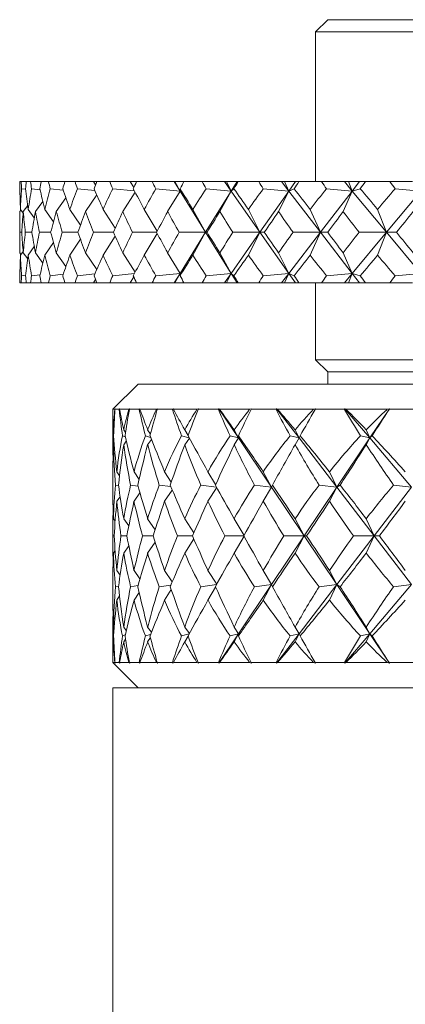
# Model space of a CAD drawing. Header units: inches. Extents: x 1 to 18.7, y 1.8 to 15.7.
# Tile 3 of 22: x 3.9 to 4.4, y 10.2 to 11.4. Entities that reach past the tile are written whole.
import ezdxf

# ---------------------------------------------------------------- set-up
doc = ezdxf.new("R2010")
doc.units = ezdxf.units.IN
doc.header["$MEASUREMENT"] = 0

msp = doc.modelspace()

# ---------------------------------------------------------------- linework, layer by layer
at = {"color": 7, "linetype": 'Continuous', "lineweight": 15}
for p, q in [((4.2991, 11.3976), (4.2841, 11.3826)), ((4.2991, 11.3976), (4.9091, 11.3976)), ((4.2841, 11.3826), (4.2841, 11.1976)), ((4.9091, 11.3826), (4.2841, 11.3826)), ((3.9208, 11.1976), (3.9193, 11.1976)), ((3.9208, 11.1976), (3.9271, 11.1976)), ((3.9262, 11.1882), (3.9213, 11.1888)), ((3.9324, 11.1976), (3.9271, 11.1976)), ((3.9324, 11.1976), (3.9457, 11.1976)), ((3.9442, 11.1875), (3.9337, 11.1888)), ((3.9546, 11.1976), (3.9457, 11.1976)), ((3.9546, 11.1976), (3.9744, 11.1976)), ((3.9728, 11.187), (3.9567, 11.1888)), ((3.9744, 11.1976), (3.9747, 11.1972)), ((3.9873, 11.1976), (3.9748, 11.1976)), ((3.9873, 11.1976), (4.01, 11.1976)), ((4.0118, 11.1866), (3.9902, 11.1888)), ((4.01, 11.1976), (4.0126, 11.1936)), ((4.01, 11.1976), (4.0141, 11.1976)), ((4.0301, 11.1976), (4.0141, 11.1976)), ((4.0301, 11.1976), (4.0555, 11.1976)), ((4.0606, 11.1861), (4.0338, 11.1888)), ((4.0555, 11.1976), (4.0599, 11.1903)), ((4.0555, 11.1976), (4.0633, 11.1976)), ((4.0825, 11.1976), (4.0633, 11.1976)), ((4.0825, 11.1976), (4.1096, 11.1976)), ((4.1169, 11.186), (4.0869, 11.1888)), ((4.1096, 11.1976), (4.1169, 11.186)), ((4.1096, 11.1976), (4.1104, 11.1976)), ((4.1104, 11.1976), (4.1169, 11.186)), ((4.1104, 11.1976), (4.1217, 11.1976)), ((4.1169, 11.186), (4.1169, 11.1888)), ((4.144, 11.1976), (4.1217, 11.1976)), ((4.144, 11.1976), (4.1718, 11.1976)), ((4.18, 11.186), (4.1491, 11.1888)), ((4.1718, 11.1976), (4.18, 11.186)), ((4.1718, 11.1976), (4.174, 11.1976)), ((4.174, 11.1976), (4.18, 11.186)), ((4.174, 11.1976), (4.1872, 11.1976)), ((4.1872, 11.1976), (4.18, 11.186)), ((4.18, 11.186), (4.1833, 11.1888)), ((4.1872, 11.1976), (4.1887, 11.1976)), ((4.2139, 11.1976), (4.1887, 11.1976)), ((4.2139, 11.1976), (4.2421, 11.1976)), ((4.251, 11.186), (4.2195, 11.1888)), ((4.2421, 11.1976), (4.251, 11.186)), ((4.2421, 11.1976), (4.2456, 11.1976)), ((4.2456, 11.1976), (4.251, 11.186)), ((4.2456, 11.1976), (4.2592, 11.1976)), ((4.2592, 11.1976), (4.251, 11.186)), ((4.251, 11.186), (4.2577, 11.1888)), ((4.2592, 11.1976), (4.2636, 11.1976)), ((4.2914, 11.1976), (4.2636, 11.1976)), ((4.2914, 11.1976), (4.3196, 11.1976)), ((4.3293, 11.186), (4.2976, 11.1888)), ((4.3196, 11.1976), (4.3293, 11.186)), ((4.3196, 11.1976), (4.3246, 11.1976)), ((4.3246, 11.1976), (4.3293, 11.186)), ((4.3246, 11.1976), (4.3383, 11.1976)), ((4.3383, 11.1976), (4.3293, 11.186)), ((4.3293, 11.186), (4.3392, 11.1888)), ((4.3383, 11.1976), (4.3456, 11.1976)), ((4.3756, 11.1976), (4.3456, 11.1976)), ((4.3756, 11.1976), (4.4036, 11.1976)), ((4.414, 11.186), (4.3823, 11.1888)), ((3.9641, 11.1606), (3.976, 11.1775)), ((4.0002, 11.1606), (4.0141, 11.1812)), ((4.0462, 11.1606), (4.0615, 11.1845)), ((4.1016, 11.1606), (4.1169, 11.186)), ((4.1169, 11.186), (4.1484, 11.1351)), ((4.18, 11.186), (4.1484, 11.1351)), ((4.1659, 11.1606), (4.18, 11.186)), ((4.18, 11.186), (4.2155, 11.1351)), ((4.251, 11.186), (4.2155, 11.1351)), ((4.2384, 11.1606), (4.251, 11.186)), ((4.251, 11.186), (4.2902, 11.1351)), ((4.3293, 11.186), (4.2902, 11.1351)), ((4.3182, 11.1606), (4.3293, 11.186)), ((4.3293, 11.186), (4.3716, 11.1351)), ((4.414, 11.186), (4.3716, 11.1351)), ((3.9232, 11.1587), (3.9199, 11.1634)), ((3.9234, 11.1606), (3.9289, 11.1681)), ((3.937, 11.1528), (3.9296, 11.1634)), ((3.9385, 11.1606), (3.9476, 11.1732)), ((3.9607, 11.1478), (3.95, 11.1634)), ((3.994, 11.1437), (3.9809, 11.1634)), ((4.0368, 11.14), (4.022, 11.1634)), ((4.0888, 11.1366), (4.0728, 11.1634)), ((4.1484, 11.1351), (4.1327, 11.1634)), ((4.2155, 11.1351), (4.2012, 11.1634)), ((4.2902, 11.1351), (4.2774, 11.1634)), ((4.3716, 11.1351), (4.3606, 11.1634)), ((3.9191, 11.1606), (3.9206, 11.1625)), ((3.9191, 11.1487), (3.9191, 11.1216)), ((3.9214, 11.1351), (3.9192, 11.1351)), ((3.934, 11.1351), (3.9259, 11.1351)), ((3.9572, 11.1351), (3.9435, 11.1351)), ((3.9909, 11.1351), (3.9716, 11.1351)), ((4.0346, 11.1351), (4.01, 11.1351)), ((4.0368, 11.1303), (4.022, 11.1068)), ((4.0879, 11.1351), (4.0583, 11.1351)), ((4.0888, 11.1336), (4.0728, 11.1068)), ((4.1484, 11.1351), (4.1158, 11.1351)), ((4.1169, 11.0843), (4.1484, 11.1351)), ((4.1484, 11.1351), (4.1327, 11.1068)), ((4.18, 11.0843), (4.1484, 11.1351)), ((4.1484, 11.1351), (4.1502, 11.1351)), ((4.18, 11.0843), (4.2155, 11.1351)), ((4.2155, 11.1351), (4.1821, 11.1351)), ((4.2155, 11.1351), (4.2012, 11.1068)), ((4.251, 11.0843), (4.2155, 11.1351)), ((4.2155, 11.1351), (4.2209, 11.1351)), ((4.251, 11.0843), (4.2902, 11.1351)), ((4.2902, 11.1351), (4.2563, 11.1351)), ((4.2902, 11.1351), (4.2774, 11.1068)), ((4.3293, 11.0843), (4.2902, 11.1351)), ((4.2902, 11.1351), (4.299, 11.1351)), ((4.3293, 11.0843), (4.3716, 11.1351)), ((4.3716, 11.1351), (4.3377, 11.1351)), ((4.3716, 11.1351), (4.3606, 11.1068)), ((4.414, 11.0843), (4.3716, 11.1351)), ((4.3716, 11.1351), (4.3839, 11.1351)), ((3.937, 11.1175), (3.9296, 11.1068)), ((3.9607, 11.1224), (3.95, 11.1068)), ((3.994, 11.1266), (3.9809, 11.1068)), ((3.9206, 11.1078), (3.9191, 11.1097)), ((3.9232, 11.1115), (3.9199, 11.1068)), ((3.9289, 11.1021), (3.9234, 11.1097)), ((3.9476, 11.097), (3.9385, 11.1097)), ((3.976, 11.0927), (3.9641, 11.1097)), ((4.0141, 11.089), (4.0002, 11.1097)), ((4.0615, 11.0858), (4.0462, 11.1097)), ((4.1169, 11.0843), (4.1016, 11.1097)), ((4.18, 11.0843), (4.1659, 11.1097)), ((4.251, 11.0843), (4.2384, 11.1097)), ((4.3293, 11.0843), (4.3182, 11.1097)), ((3.9213, 11.0814), (3.9262, 11.0821)), ((3.9337, 11.0814), (3.9442, 11.0827)), ((3.9567, 11.0814), (3.9728, 11.0832)), ((3.9902, 11.0814), (4.0118, 11.0837)), ((4.0338, 11.0814), (4.0606, 11.0841)), ((4.0599, 11.0799), (4.0555, 11.0726)), ((4.0869, 11.0814), (4.1169, 11.0843)), ((4.1096, 11.0726), (4.1169, 11.0843)), ((4.1169, 11.0843), (4.1104, 11.0726)), ((4.1169, 11.0814), (4.1169, 11.0843)), ((4.1491, 11.0814), (4.18, 11.0843)), ((4.1718, 11.0726), (4.18, 11.0843)), ((4.18, 11.0843), (4.174, 11.0726)), ((4.1833, 11.0814), (4.18, 11.0843)), ((4.1872, 11.0726), (4.18, 11.0843)), ((4.2195, 11.0814), (4.251, 11.0843)), ((4.2421, 11.0726), (4.251, 11.0843)), ((4.251, 11.0843), (4.2456, 11.0726)), ((4.2577, 11.0814), (4.251, 11.0843)), ((4.2592, 11.0726), (4.251, 11.0843)), ((4.2976, 11.0814), (4.3293, 11.0843)), ((4.3196, 11.0726), (4.3293, 11.0843)), ((4.3293, 11.0843), (4.3246, 11.0726)), ((4.3392, 11.0814), (4.3293, 11.0843)), ((4.3383, 11.0726), (4.3293, 11.0843)), ((4.3823, 11.0814), (4.414, 11.0843)), ((3.9208, 11.0726), (3.9193, 11.0726)), ((3.9208, 11.0726), (3.9271, 11.0726)), ((3.9324, 11.0726), (3.9271, 11.0726)), ((3.9324, 11.0726), (3.9457, 11.0726)), ((3.9546, 11.0726), (3.9457, 11.0726)), ((3.9546, 11.0726), (3.9744, 11.0726)), ((3.9747, 11.0731), (3.9744, 11.0726)), ((3.9873, 11.0726), (3.9748, 11.0726)), ((3.9873, 11.0726), (4.01, 11.0726)), ((4.0126, 11.0767), (4.01, 11.0726)), ((4.01, 11.0726), (4.0141, 11.0726)), ((4.0301, 11.0726), (4.0141, 11.0726)), ((4.0301, 11.0726), (4.0555, 11.0726)), ((4.0555, 11.0726), (4.0633, 11.0726)), ((4.0825, 11.0726), (4.0633, 11.0726)), ((4.0825, 11.0726), (4.1096, 11.0726)), ((4.1096, 11.0726), (4.1104, 11.0726)), ((4.1104, 11.0726), (4.1217, 11.0726)), ((4.144, 11.0726), (4.1217, 11.0726)), ((4.144, 11.0726), (4.1718, 11.0726)), ((4.1718, 11.0726), (4.174, 11.0726)), ((4.174, 11.0726), (4.1872, 11.0726)), ((4.1872, 11.0726), (4.1887, 11.0726)), ((4.2139, 11.0726), (4.1887, 11.0726)), ((4.2139, 11.0726), (4.2421, 11.0726)), ((4.2421, 11.0726), (4.2456, 11.0726)), ((4.2456, 11.0726), (4.2592, 11.0726)), ((4.2592, 11.0726), (4.2636, 11.0726)), ((4.2914, 11.0726), (4.2636, 11.0726)), ((4.2841, 11.0726), (4.2841, 10.9776)), ((4.2914, 11.0726), (4.3196, 11.0726)), ((4.3196, 11.0726), (4.3246, 11.0726)), ((4.3246, 11.0726), (4.3383, 11.0726)), ((4.3383, 11.0726), (4.3456, 11.0726)), ((4.3756, 11.0726), (4.3456, 11.0726)), ((4.3756, 11.0726), (4.4036, 11.0726)), ((4.2841, 10.9776), (4.2991, 10.9626)), ((4.2841, 10.9776), (4.9091, 10.9776)), ((4.2991, 10.9626), (4.2991, 10.9476)), ((4.2991, 10.9626), (4.9091, 10.9626)), ((4.0653, 10.9476), (4.0341, 10.9164)), ((4.0653, 10.9476), (4.9091, 10.9476)), ((4.0341, 10.9164), (4.0341, 10.9145)), ((4.0364, 10.9164), (4.0341, 10.9164)), ((4.0341, 10.9097), (4.0341, 10.866)), ((4.0374, 10.9172), (4.0364, 10.9164)), ((4.0366, 10.9164), (4.0374, 10.9172)), ((4.0419, 10.9164), (4.0366, 10.9164)), ((4.0427, 10.9172), (4.0419, 10.9164)), ((4.0422, 10.9164), (4.0427, 10.9172)), ((4.0537, 10.9164), (4.0422, 10.9164)), ((4.0551, 10.9172), (4.0537, 10.9164)), ((4.0544, 10.9164), (4.0551, 10.9172)), ((4.0665, 10.9164), (4.0544, 10.9164)), ((4.0673, 10.9172), (4.0665, 10.9164)), ((4.0673, 10.9164), (4.0673, 10.9172)), ((4.0877, 10.9164), (4.0673, 10.9164)), ((4.0894, 10.9172), (4.0877, 10.9164)), ((4.0887, 10.9164), (4.0894, 10.9172)), ((4.1075, 10.9164), (4.0887, 10.9164)), ((4.1083, 10.9172), (4.1075, 10.9164)), ((4.1087, 10.9164), (4.1083, 10.9172)), ((4.1377, 10.9164), (4.1087, 10.9164)), ((4.1397, 10.9172), (4.1377, 10.9164)), ((4.1391, 10.9164), (4.1397, 10.9172)), ((4.1642, 10.9164), (4.1391, 10.9164)), ((4.1649, 10.9172), (4.1642, 10.9164)), ((4.1657, 10.9164), (4.1649, 10.9172)), ((4.1649, 10.9172), (4.1891, 10.881)), ((4.2027, 10.9164), (4.1657, 10.9164)), ((4.205, 10.9172), (4.2027, 10.9164)), ((4.2044, 10.9164), (4.205, 10.9172)), ((4.2353, 10.9164), (4.2044, 10.9164)), ((4.236, 10.9172), (4.2353, 10.9164)), ((4.2371, 10.9164), (4.236, 10.9172)), ((4.236, 10.9172), (4.2637, 10.881)), ((4.2815, 10.9164), (4.2371, 10.9164)), ((4.2839, 10.9172), (4.2815, 10.9164)), ((4.2835, 10.9164), (4.2839, 10.9172)), ((4.3196, 10.9164), (4.2835, 10.9164)), ((4.3202, 10.9172), (4.3196, 10.9164)), ((4.3217, 10.9164), (4.3202, 10.9172)), ((4.3202, 10.9172), (4.3509, 10.881)), ((4.3724, 10.9164), (4.3217, 10.9164)), ((4.3751, 10.9172), (4.3509, 10.881)), ((4.3751, 10.9172), (4.3724, 10.9164)), ((4.3747, 10.9164), (4.3751, 10.9172)), ((4.4153, 10.9164), (4.3747, 10.9164)), ((4.035, 10.8834), (4.0343, 10.8837)), ((4.0352, 10.8901), (4.0346, 10.8911)), ((4.0493, 10.8825), (4.0458, 10.8837)), ((4.0496, 10.8876), (4.0474, 10.8911)), ((4.0806, 10.8818), (4.0741, 10.8837)), ((4.0803, 10.8856), (4.0769, 10.8911)), ((4.1282, 10.8811), (4.1187, 10.8837)), ((4.1268, 10.8839), (4.1226, 10.8911)), ((4.1891, 10.881), (4.1786, 10.8837)), ((4.1891, 10.881), (4.1837, 10.8911)), ((4.1891, 10.881), (4.1889, 10.8837)), ((4.2637, 10.881), (4.2527, 10.8837)), ((4.2637, 10.881), (4.2588, 10.8911)), ((4.2637, 10.881), (4.265, 10.8837)), ((4.3509, 10.881), (4.3396, 10.8837)), ((4.3509, 10.881), (4.3466, 10.8911)), ((4.3509, 10.881), (4.3537, 10.8837)), ((4.0356, 10.874), (4.0346, 10.8727)), ((4.0506, 10.8769), (4.0474, 10.8727)), ((4.0817, 10.879), (4.0769, 10.8727)), ((4.1284, 10.8807), (4.1226, 10.8727)), ((4.1891, 10.881), (4.1837, 10.8727)), ((4.1891, 10.881), (4.2297, 10.8203)), ((4.2637, 10.881), (4.2588, 10.8727)), ((4.2637, 10.881), (4.3102, 10.8203)), ((4.3509, 10.881), (4.3102, 10.8203)), ((4.3509, 10.881), (4.3466, 10.8727)), ((4.3509, 10.881), (4.4024, 10.8203)), ((4.0341, 10.8372), (4.0341, 10.8111)), ((4.0423, 10.8343), (4.0389, 10.8394)), ((4.0663, 10.8299), (4.0601, 10.8394)), ((4.1059, 10.8264), (4.0978, 10.8394)), ((4.1607, 10.8234), (4.1513, 10.8394)), ((4.2297, 10.8203), (4.2196, 10.8394)), ((4.3102, 10.8203), (4.3013, 10.8394)), ((4.041, 10.8222), (4.0372, 10.8229)), ((4.065, 10.8215), (4.0559, 10.8229)), ((4.1056, 10.8209), (4.0912, 10.8229)), ((4.1619, 10.8203), (4.1425, 10.8229)), ((4.2297, 10.8203), (4.2087, 10.8229)), ((4.2297, 10.8203), (4.2308, 10.8229)), ((4.3102, 10.8203), (4.2885, 10.8229)), ((4.3102, 10.8203), (4.3143, 10.8229)), ((4.4024, 10.8203), (4.3803, 10.8229)), ((4.0674, 10.8131), (4.0601, 10.803)), ((4.1073, 10.8167), (4.0978, 10.803)), ((4.1622, 10.8198), (4.1513, 10.803)), ((4.2297, 10.8203), (4.2196, 10.803)), ((4.2297, 10.8203), (4.27, 10.7601)), ((4.3102, 10.8203), (4.27, 10.7601)), ((4.3102, 10.8203), (4.3013, 10.803)), ((4.3102, 10.8203), (4.3563, 10.7601)), ((4.4024, 10.8203), (4.3563, 10.7601)), ((4.043, 10.8085), (4.0389, 10.803)), ((4.0368, 10.7783), (4.0346, 10.7813)), ((4.0536, 10.7724), (4.0474, 10.7813)), ((4.0861, 10.7677), (4.0769, 10.7813)), ((4.1337, 10.7639), (4.1226, 10.7813)), ((4.1958, 10.7606), (4.1837, 10.7813)), ((4.27, 10.7601), (4.2588, 10.7813)), ((4.3563, 10.7601), (4.3466, 10.7813)), ((4.0341, 10.7702), (4.0341, 10.75)), ((4.0356, 10.7601), (4.0341, 10.7601)), ((4.0512, 10.7601), (4.044, 10.7601)), ((4.0836, 10.7601), (4.0707, 10.7601)), ((4.0861, 10.7525), (4.0769, 10.7389)), ((4.132, 10.7601), (4.1137, 10.7601)), ((4.1337, 10.7563), (4.1226, 10.7389)), ((4.1956, 10.7601), (4.1722, 10.7601)), ((4.1958, 10.7596), (4.1837, 10.7389)), ((4.27, 10.7601), (4.2297, 10.7)), ((4.27, 10.7601), (4.2451, 10.7601)), ((4.27, 10.7601), (4.2588, 10.7389)), ((4.27, 10.7601), (4.273, 10.7601)), ((4.27, 10.7601), (4.3102, 10.7)), ((4.3563, 10.7601), (4.3102, 10.7)), ((4.3563, 10.7601), (4.3308, 10.7601)), ((4.3563, 10.7601), (4.3466, 10.7389)), ((4.3563, 10.7601), (4.3628, 10.7601)), ((4.3563, 10.7601), (4.4024, 10.7)), ((4.0368, 10.742), (4.0346, 10.7389)), ((4.0536, 10.7479), (4.0474, 10.7389)), ((4.043, 10.7117), (4.0389, 10.7173)), ((4.0674, 10.7072), (4.0601, 10.7173)), ((4.1073, 10.7035), (4.0978, 10.7173)), ((4.1622, 10.7004), (4.1513, 10.7173)), ((4.2297, 10.7), (4.2196, 10.7173)), ((4.3102, 10.7), (4.3013, 10.7173)), ((4.0341, 10.7091), (4.0341, 10.6831)), ((4.041, 10.698), (4.0372, 10.6973)), ((4.065, 10.6988), (4.0559, 10.6973)), ((4.0663, 10.6903), (4.0601, 10.6809)), ((4.1056, 10.6994), (4.0912, 10.6973)), ((4.1059, 10.6939), (4.0978, 10.6809)), ((4.1619, 10.6999), (4.1425, 10.6973)), ((4.1607, 10.6969), (4.1513, 10.6809)), ((4.2297, 10.7), (4.1891, 10.6393)), ((4.2297, 10.7), (4.2087, 10.6973)), ((4.2297, 10.7), (4.2196, 10.6809)), ((4.2297, 10.7), (4.2308, 10.6973)), ((4.3102, 10.7), (4.2637, 10.6393)), ((4.3102, 10.7), (4.2885, 10.6973)), ((4.3102, 10.7), (4.3013, 10.6809)), ((4.3102, 10.7), (4.3143, 10.6973)), ((4.3102, 10.7), (4.3509, 10.6393)), ((4.4024, 10.7), (4.3509, 10.6393)), ((4.4024, 10.7), (4.3803, 10.6973)), ((4.0423, 10.6859), (4.0389, 10.6809)), ((4.0341, 10.6542), (4.0341, 10.6106)), ((4.0356, 10.6463), (4.0346, 10.6475)), ((4.0506, 10.6434), (4.0474, 10.6475)), ((4.0817, 10.6412), (4.0769, 10.6475)), ((4.1284, 10.6395), (4.1226, 10.6475)), ((4.1891, 10.6393), (4.1837, 10.6475)), ((4.2637, 10.6393), (4.2588, 10.6475)), ((4.3509, 10.6393), (4.3466, 10.6475)), ((4.035, 10.6368), (4.0343, 10.6365)), ((4.0352, 10.6301), (4.0346, 10.6292)), ((4.0493, 10.6377), (4.0458, 10.6365)), ((4.0496, 10.6327), (4.0474, 10.6292)), ((4.0806, 10.6385), (4.0741, 10.6365)), ((4.0803, 10.6347), (4.0769, 10.6292)), ((4.1282, 10.6392), (4.1187, 10.6365)), ((4.1268, 10.6363), (4.1226, 10.6292)), ((4.1891, 10.6393), (4.1649, 10.6031)), ((4.1891, 10.6393), (4.1786, 10.6365)), ((4.1891, 10.6393), (4.1837, 10.6292)), ((4.1891, 10.6393), (4.1889, 10.6365)), ((4.2637, 10.6393), (4.236, 10.6031)), ((4.2637, 10.6393), (4.2527, 10.6365)), ((4.2637, 10.6393), (4.2588, 10.6292)), ((4.2637, 10.6393), (4.265, 10.6365)), ((4.3509, 10.6393), (4.3202, 10.6031)), ((4.3509, 10.6393), (4.3396, 10.6365)), ((4.3509, 10.6393), (4.3466, 10.6292)), ((4.3509, 10.6393), (4.3537, 10.6365)), ((4.3509, 10.6393), (4.3751, 10.6031)), ((4.0341, 10.6058), (4.0341, 10.6039)), ((4.0341, 10.6039), (4.0653, 10.5726)), ((4.0341, 10.6039), (4.0364, 10.6039)), ((4.0364, 10.6039), (4.0374, 10.6031)), ((4.0374, 10.6031), (4.0366, 10.6039)), ((4.0366, 10.6039), (4.0419, 10.6039)), ((4.0419, 10.6039), (4.0427, 10.6031)), ((4.0427, 10.6031), (4.0422, 10.6039)), ((4.0422, 10.6039), (4.0537, 10.6039)), ((4.0537, 10.6039), (4.0551, 10.6031)), ((4.0551, 10.6031), (4.0544, 10.6039)), ((4.0544, 10.6039), (4.0665, 10.6039)), ((4.0665, 10.6039), (4.0673, 10.6031)), ((4.0673, 10.6031), (4.0673, 10.6039)), ((4.0673, 10.6039), (4.0877, 10.6039)), ((4.0877, 10.6039), (4.0894, 10.6031)), ((4.0894, 10.6031), (4.0887, 10.6039)), ((4.0887, 10.6039), (4.1075, 10.6039)), ((4.1075, 10.6039), (4.1083, 10.6031)), ((4.1083, 10.6031), (4.1087, 10.6039)), ((4.1087, 10.6039), (4.1377, 10.6039)), ((4.1377, 10.6039), (4.1397, 10.6031)), ((4.1397, 10.6031), (4.1391, 10.6039)), ((4.1391, 10.6039), (4.1642, 10.6039)), ((4.1642, 10.6039), (4.1649, 10.6031)), ((4.1649, 10.6031), (4.1657, 10.6039)), ((4.1657, 10.6039), (4.2027, 10.6039)), ((4.2027, 10.6039), (4.205, 10.6031)), ((4.205, 10.6031), (4.2044, 10.6039)), ((4.2044, 10.6039), (4.2353, 10.6039)), ((4.2353, 10.6039), (4.236, 10.6031)), ((4.236, 10.6031), (4.2371, 10.6039)), ((4.2371, 10.6039), (4.2815, 10.6039)), ((4.2815, 10.6039), (4.2839, 10.6031)), ((4.2839, 10.6031), (4.2835, 10.6039)), ((4.2835, 10.6039), (4.3196, 10.6039)), ((4.3196, 10.6039), (4.3202, 10.6031)), ((4.3202, 10.6031), (4.3217, 10.6039)), ((4.3217, 10.6039), (4.3724, 10.6039)), ((4.3724, 10.6039), (4.3751, 10.6031)), ((4.3751, 10.6031), (4.3747, 10.6039)), ((4.3747, 10.6039), (4.4153, 10.6039)), ((4.0341, 10.5726), (4.0341, 8.5726)), ((5.5278, 10.5726), (4.0341, 10.5726))]:
    msp.add_line(p, q, dxfattribs=at)
for centre, major_axis, ratio, start_param, end_param in [((4.9091, 12.5069), (0.8535, 1.696), 0.295776, 2.58735, 2.595323), ((4.9091, 9.7633), (-0.8941, 1.7001), 0.249974, 0.458586, 0.484759), ((4.9091, 9.7633), (-0.863, 1.6969), 0.285912, 0.444914, 0.471088), ((4.9091, 12.5069), (0.8154, 1.6933), 0.331545, 2.597919, 2.605892), ((4.9091, 12.5069), (0.8941, 1.7001), 0.249974, 2.570314, 2.578287), ((4.9091, 9.7633), (-0.9268, 1.7043), 0.204154, 0.478732, 0.504905), ((4.9091, 9.7633), (-0.8154, 1.6933), 0.331545, 0.430981, 0.457154), ((4.9091, 12.5069), (0.758, 1.6908), 0.37663, 2.606865, 2.614838), ((4.9091, 12.5069), (0.9268, 1.7043), 0.204154, 2.550168, 2.558141), ((4.9091, 9.7633), (-0.9523, 1.7081), 0.15843, 0.501206, 0.527379), ((4.9091, 9.7633), (-0.758, 1.6908), 0.37663, 0.422035, 0.448208), ((4.9091, 12.5069), (0.6891, 1.6901), 0.420569, 2.609427, 2.6174), ((4.9091, 12.5069), (0.9523, 1.7081), 0.15843, 2.527694, 2.535667), ((4.9091, 9.7633), (-0.971, 1.7112), 0.112842, 0.525365, 0.551538), ((4.9091, 9.7633), (-0.6891, 1.6901), 0.420569, 0.419473, 0.445646), ((4.9091, 12.5069), (0.6068, 1.6916), 0.462426, 2.60397, 2.611943), ((4.9091, 12.5069), (0.971, 1.7112), 0.112842, 2.503535, 2.511508), ((4.9091, 9.7633), (-0.9832, 1.7134), 0.06738, 0.55066, 0.576834), ((4.9091, 9.7633), (-0.6068, 1.6916), 0.462426, 0.42493, 0.451104), ((4.9091, 12.5069), (0.5088, 1.6957), 0.500815, 2.58876, 2.596733), ((4.9091, 12.5069), (0.9832, 1.7134), 0.06738, 2.478239, 2.486212), ((4.9091, 9.7633), (-0.9893, 1.7146), 0.022003, 0.576612, 0.602785), ((4.9091, 9.7633), (-0.5088, 1.6957), 0.500815, 0.44014, 0.466313), ((4.9091, 12.5069), (0.3935, 1.7018), 0.533813, 2.562392, 2.570365), ((4.9091, 12.5069), (0.9893, 1.7146), 0.022003, 2.452288, 2.460261), ((4.9091, 9.7633), (-0.9892, 1.7146), 0.023345, 5.654238, 5.680411), ((4.9091, 9.7633), (-0.3935, 1.7018), 0.533813, 0.466508, 0.492682), ((4.9091, 12.5069), (0.2605, 1.7085), 0.55903, 2.52461, 2.532583), ((4.9091, 12.5069), (0.9892, 1.7146), 0.023345, 3.849086, 3.857059), ((4.9091, 9.7633), (-0.983, 1.7134), 0.068724, 5.628299, 5.654473), ((4.9091, 9.7633), (-0.2605, 1.7085), 0.55903, 0.50429, 0.530463), ((4.9091, 12.5069), (0.1129, 1.7135), 0.573994, 2.477395, 2.485368), ((4.9091, 12.5069), (0.983, 1.7134), 0.068724, 3.875025, 3.882998), ((4.9091, 9.7633), (-0.9705, 1.7111), 0.11419, 5.60303, 5.629203), ((4.9091, 9.7633), (-0.1129, 1.7135), 0.573994, 0.551505, 0.577678), ((4.9091, 12.5069), (-0.0419, 1.7146), 0.57689, 2.4255, 2.433473), ((4.9091, 12.5069), (0.9705, 1.7111), 0.11419, 3.900295, 3.908268), ((4.9091, 9.7633), (-0.9516, 1.708), 0.159782, 5.578913, 5.605086), ((4.9091, 9.7633), (0.0419, 1.7146), 0.57689, 0.6034, 0.629573), ((4.9091, 12.5069), (-0.1939, 1.7112), 0.567334, 2.375388, 2.383361), ((4.9091, 12.5069), (0.863, 1.6969), 0.285912, 2.618145, 2.642486), ((4.9091, 12.5069), (0.8941, 1.7001), 0.249974, 2.604473, 2.628815), ((4.9091, 12.5069), (0.8154, 1.6933), 0.331545, 2.632079, 2.65642), ((4.9091, 12.5069), (0.9268, 1.7043), 0.204154, 2.584328, 2.608669), ((4.9091, 12.5069), (0.758, 1.6908), 0.37663, 2.641024, 2.665366), ((4.9091, 12.5069), (0.9523, 1.7081), 0.15843, 2.561853, 2.586195), ((4.9091, 12.5069), (0.6891, 1.6901), 0.420569, 2.643587, 2.667928), ((4.9091, 12.5069), (0.971, 1.7112), 0.112842, 2.537695, 2.562036), ((4.9091, 12.5069), (0.6068, 1.6916), 0.462426, 2.638129, 2.662471), ((4.9091, 12.5069), (0.9832, 1.7134), 0.06738, 2.512399, 2.53674), ((4.9091, 12.5069), (0.5088, 1.6957), 0.500815, 2.62292, 2.647261), ((4.9091, 12.5069), (0.9893, 1.7146), 0.022003, 2.486447, 2.510789), ((4.9091, 12.5069), (0.3935, 1.7018), 0.533813, 2.596551, 2.620892), ((4.9091, 12.5069), (0.9892, 1.7146), 0.023345, 3.798559, 3.8229), ((4.9091, 12.5069), (0.2605, 1.7085), 0.55903, 2.558769, 2.583111), ((4.9091, 12.5069), (0.983, 1.7134), 0.068724, 3.824497, 3.848839), ((4.9091, 12.5069), (0.1129, 1.7135), 0.573994, 2.511555, 2.535896), ((4.9091, 12.5069), (0.9705, 1.7111), 0.11419, 3.849767, 3.874108), ((4.9091, 12.5069), (-0.0419, 1.7146), 0.57689, 2.459659, 2.484001), ((4.9091, 12.5069), (0.9516, 1.708), 0.159782, 3.873884, 3.898225), ((4.9091, 9.7633), (-0.863, 1.6969), 0.285912, 0.499106, 0.523448), ((4.9091, 9.7633), (-0.8941, 1.7001), 0.249974, 0.512778, 0.537119), ((4.9091, 9.7633), (-0.8154, 1.6933), 0.331545, 0.485173, 0.509514), ((4.9091, 9.7633), (-0.9268, 1.7043), 0.204154, 0.532924, 0.557265), ((4.9091, 9.7633), (-0.758, 1.6908), 0.37663, 0.476227, 0.500568), ((4.9091, 9.7633), (-0.9523, 1.7081), 0.15843, 0.555398, 0.579739), ((4.9091, 9.7633), (-0.6891, 1.6901), 0.420569, 0.473665, 0.498006), ((4.9091, 9.7633), (-0.971, 1.7112), 0.112842, 0.579556, 0.603898), ((4.9091, 9.7633), (-0.6068, 1.6916), 0.462426, 0.479122, 0.503463), ((4.9091, 9.7633), (-0.9832, 1.7134), 0.06738, 0.604852, 0.629194), ((4.9091, 9.7633), (-0.5088, 1.6957), 0.500815, 0.494332, 0.518673), ((4.9091, 9.7633), (-0.9893, 1.7146), 0.022003, 0.630804, 0.655145), ((4.9091, 9.7633), (-0.3935, 1.7018), 0.533813, 0.5207, 0.545041), ((4.9091, 9.7633), (-0.9892, 1.7146), 0.023345, 5.601878, 5.626219), ((4.9091, 9.7633), (-0.2605, 1.7085), 0.55903, 0.558482, 0.582823), ((4.9091, 9.7633), (-0.983, 1.7134), 0.068724, 5.575939, 5.600281), ((4.9091, 9.7633), (-0.1129, 1.7135), 0.573994, 0.605697, 0.630038), ((4.9091, 9.7633), (-0.9705, 1.7111), 0.11419, 5.55067, 5.575011), ((4.9091, 9.7633), (0.0419, 1.7146), 0.57689, 0.657592, 0.681933), ((4.9091, 9.7633), (-0.9516, 1.708), 0.159782, 5.526553, 5.550894), ((4.9091, 12.5069), (0.8941, 1.7001), 0.249974, 2.656833, 2.683007), ((4.9091, 12.5069), (0.863, 1.6969), 0.285912, 2.670505, 2.696678), ((4.9091, 12.5069), (0.9268, 1.7043), 0.204154, 2.636687, 2.662861), ((4.9091, 12.5069), (0.8154, 1.6933), 0.331545, 2.684438, 2.710612), ((4.9091, 12.5069), (0.9523, 1.7081), 0.15843, 2.614213, 2.640387), ((4.9091, 12.5069), (0.758, 1.6908), 0.37663, 2.693384, 2.719558), ((4.9091, 12.5069), (0.971, 1.7112), 0.112842, 2.590055, 2.616228), ((4.9091, 12.5069), (0.6891, 1.6901), 0.420569, 2.695947, 2.72212), ((4.9091, 12.5069), (0.9832, 1.7134), 0.06738, 2.564759, 2.590932), ((4.9091, 12.5069), (0.6068, 1.6916), 0.462426, 2.690489, 2.716662), ((4.9091, 12.5069), (0.9893, 1.7146), 0.022003, 2.538807, 2.564981), ((4.9091, 12.5069), (0.5088, 1.6957), 0.500815, 2.675279, 2.701453), ((4.9091, 12.5069), (0.9892, 1.7146), 0.023345, 3.744367, 3.77054), ((4.9091, 12.5069), (0.3935, 1.7018), 0.533813, 2.648911, 2.675084), ((4.9091, 12.5069), (0.983, 1.7134), 0.068724, 3.770305, 3.796479), ((4.9091, 12.5069), (0.2605, 1.7085), 0.55903, 2.611129, 2.637303), ((4.9091, 12.5069), (0.9705, 1.7111), 0.11419, 3.795575, 3.821748), ((4.9091, 12.5069), (0.1129, 1.7135), 0.573994, 2.563914, 2.590088), ((4.9091, 12.5069), (0.9516, 1.708), 0.159782, 3.819692, 3.845865), ((4.9091, 12.5069), (-0.0419, 1.7146), 0.57689, 2.512019, 2.538193), ((4.9091, 9.7633), (-0.8535, 1.696), 0.295776, 0.546269, 0.554242), ((4.9091, 9.7633), (-0.8154, 1.6933), 0.331545, 0.535701, 0.543674), ((4.9091, 9.7633), (-0.8941, 1.7001), 0.249974, 0.563306, 0.571279), ((4.9091, 9.7633), (-0.758, 1.6908), 0.37663, 0.526755, 0.534728), ((4.9091, 9.7633), (-0.9268, 1.7043), 0.204154, 0.583452, 0.591425), ((4.9091, 9.7633), (-0.6891, 1.6901), 0.420569, 0.524192, 0.532165), ((4.9091, 9.7633), (-0.9523, 1.7081), 0.15843, 0.605926, 0.613899), ((4.9091, 9.7633), (-0.6068, 1.6916), 0.462426, 0.52965, 0.537623), ((4.9091, 9.7633), (-0.971, 1.7112), 0.112842, 0.630084, 0.638057), ((4.9091, 9.7633), (-0.5088, 1.6957), 0.500815, 0.54486, 0.552833), ((4.9091, 9.7633), (-0.9832, 1.7134), 0.06738, 0.65538, 0.663353), ((4.9091, 9.7633), (-0.3935, 1.7018), 0.533813, 0.571228, 0.579201), ((4.9091, 9.7633), (-0.9893, 1.7146), 0.022003, 0.681332, 0.689305), ((4.9091, 9.7633), (-0.2605, 1.7085), 0.55903, 0.60901, 0.616983), ((4.9091, 9.7633), (-0.9892, 1.7146), 0.023345, 5.567719, 5.575692), ((4.9091, 9.7633), (-0.1129, 1.7135), 0.573994, 0.656225, 0.664198), ((4.9091, 9.7633), (-0.983, 1.7134), 0.068724, 5.54178, 5.549753), ((4.9091, 9.7633), (0.0419, 1.7146), 0.57689, 0.70812, 0.716093), ((4.9091, 9.7633), (-0.9705, 1.7111), 0.11419, 5.51651, 5.524483), ((4.9091, 9.7633), (0.1939, 1.7112), 0.567334, 0.758232, 0.766205), ((4.9091, 9.5439), (-0.826, 1.5073), 0.191592, 0.336338, 0.371245), ((4.9091, 11.9763), (0.7077, 1.4959), 0.343994, 2.510116, 2.537312), ((4.9091, 9.5439), (-0.8086, 1.5049), 0.222117, 0.319216, 0.35706), ((4.9091, 11.9763), (0.7382, 1.4978), 0.313689, 2.498742, 2.529368), ((4.9091, 11.9763), (0.6343, 1.4938), 0.403524, 2.515045, 2.54567), ((4.9091, 9.5439), (-0.8524, 1.5114), 0.130706, 0.364429, 0.402273), ((4.9091, 9.5439), (-0.765, 1.5), 0.283217, 0.294568, 0.332412), ((4.9091, 11.9763), (0.7884, 1.5024), 0.252672, 2.477174, 2.507799), ((4.9091, 11.9763), (0.5409, 1.495), 0.460043, 2.510307, 2.540932), ((4.9091, 9.5439), (-0.8685, 1.5143), 0.070053, 0.397852, 0.435696), ((4.9091, 9.5439), (-0.7077, 1.4959), 0.343994, 0.276678, 0.314522), ((4.9091, 11.9763), (0.826, 1.5073), 0.191592, 2.449964, 2.480589), ((4.9091, 11.9763), (0.4233, 1.5001), 0.510503, 2.488437, 2.519062), ((4.9091, 9.5439), (-0.8749, 1.5155), 0.009556, 0.432493, 0.470337), ((4.9091, 9.5439), (-0.6343, 1.4938), 0.403524, 0.26832, 0.306164), ((4.9091, 11.9763), (0.8524, 1.5114), 0.130706, 2.418936, 2.449562), ((4.9091, 11.9763), (0.2781, 1.5078), 0.55023, 2.446485, 2.47711), ((4.9091, 9.5439), (-0.8716, 1.5149), 0.050919, 5.778044, 5.815888), ((4.9091, 9.5439), (-0.5409, 1.495), 0.460043, 0.273058, 0.310902), ((4.9091, 11.9763), (0.8685, 1.5143), 0.070053, 2.385513, 2.416138), ((4.9091, 11.9763), (0.1077, 1.5143), 0.573435, 2.386125, 2.41675), ((4.9091, 9.5439), (-0.8586, 1.5125), 0.11151, 5.744117, 5.781961), ((4.9091, 9.5439), (-0.4233, 1.5001), 0.510503, 0.294928, 0.332772), ((4.9091, 11.9763), (0.8749, 1.5155), 0.009556, 2.350872, 2.381497), ((4.9091, 11.9763), (-0.0745, 1.5149), 0.575483, 2.317052, 2.347677), ((4.9091, 9.5439), (-0.8355, 1.5087), 0.17232, 5.712192, 5.750036), ((4.9091, 9.5439), (-0.2781, 1.5078), 0.55023, 0.33688, 0.374724), ((4.9091, 11.9763), (0.8716, 1.5149), 0.050919, 3.936492, 3.967117), ((4.9091, 9.5439), (-0.8086, 1.5049), 0.222117, 0.367566, 0.408365), ((4.9091, 9.5439), (-0.826, 1.5073), 0.191592, 0.381751, 0.441058), ((4.9091, 9.5439), (-0.765, 1.5), 0.283217, 0.342917, 0.402225), ((4.9091, 9.5439), (-0.8524, 1.5114), 0.130706, 0.412778, 0.472086), ((4.9091, 9.5439), (-0.7077, 1.4959), 0.343994, 0.325028, 0.384335), ((4.9091, 9.5439), (-0.8685, 1.5143), 0.070053, 0.446202, 0.505509), ((4.9091, 9.5439), (-0.6343, 1.4938), 0.403524, 0.31667, 0.375977), ((4.9091, 9.5439), (-0.8749, 1.5155), 0.009556, 0.480843, 0.54015), ((4.9091, 9.5439), (-0.5409, 1.495), 0.460043, 0.321408, 0.380716), ((4.9091, 9.5439), (-0.8716, 1.5149), 0.050919, 5.708231, 5.767538), ((4.9091, 9.5439), (-0.4233, 1.5001), 0.510503, 0.343278, 0.402586), ((4.9091, 9.5439), (-0.8586, 1.5125), 0.11151, 5.674304, 5.733611), ((4.9091, 9.5439), (-0.2781, 1.5078), 0.55023, 0.38523, 0.444537), ((4.9091, 9.5439), (-0.8355, 1.5087), 0.17232, 5.642379, 5.701687), ((4.9091, 11.9763), (0.7382, 1.4978), 0.313689, 2.539873, 2.57478), ((4.9091, 11.9763), (0.7077, 1.4959), 0.343994, 2.547818, 2.597079), ((4.9091, 11.9763), (0.7884, 1.5024), 0.252672, 2.518304, 2.567565), ((4.9091, 11.9763), (0.6343, 1.4938), 0.403524, 2.556176, 2.605437), ((4.9091, 11.9763), (0.826, 1.5073), 0.191592, 2.491095, 2.540356), ((4.9091, 11.9763), (0.5409, 1.495), 0.460043, 2.551438, 2.600699), ((4.9091, 11.9763), (0.8524, 1.5114), 0.130706, 2.460067, 2.509328), ((4.9091, 11.9763), (0.4233, 1.5001), 0.510503, 2.529567, 2.578828), ((4.9091, 11.9763), (0.8685, 1.5143), 0.070053, 2.426644, 2.475905), ((4.9091, 11.9763), (0.2781, 1.5078), 0.55023, 2.487616, 2.536877), ((4.9091, 11.9763), (0.8749, 1.5155), 0.009556, 2.392003, 2.441264), ((4.9091, 11.9763), (0.1077, 1.5143), 0.573435, 2.427256, 2.476516), ((4.9091, 11.9763), (0.8716, 1.5149), 0.050919, 3.876726, 3.925986), ((4.9091, 11.9763), (-0.0745, 1.5149), 0.575483, 2.358183, 2.407444), ((4.9091, 9.5439), (-0.765, 1.5), 0.283217, 0.422777, 0.472038), ((4.9091, 9.5439), (-0.826, 1.5073), 0.191592, 0.46161, 0.510871), ((4.9091, 9.5439), (-0.7077, 1.4959), 0.343994, 0.404887, 0.454148), ((4.9091, 9.5439), (-0.8524, 1.5114), 0.130706, 0.492638, 0.541899), ((4.9091, 9.5439), (-0.6343, 1.4938), 0.403524, 0.396529, 0.44579), ((4.9091, 9.5439), (-0.8685, 1.5143), 0.070053, 0.526061, 0.575322), ((4.9091, 9.5439), (-0.5409, 1.495), 0.460043, 0.401268, 0.450529), ((4.9091, 9.5439), (-0.8749, 1.5155), 0.009556, 0.560703, 0.609963), ((4.9091, 9.5439), (-0.4233, 1.5001), 0.510503, 0.423138, 0.472399), ((4.9091, 9.5439), (-0.8716, 1.5149), 0.050919, 5.638418, 5.687679), ((4.9091, 9.5439), (-0.2781, 1.5078), 0.55023, 0.465089, 0.51435), ((4.9091, 9.5439), (-0.8586, 1.5125), 0.11151, 5.60449, 5.653751), ((4.9091, 9.5439), (-0.1077, 1.5143), 0.573435, 0.52545, 0.574711), ((4.9091, 9.5439), (-0.7884, 1.5024), 0.252672, 0.448755, 0.483662), ((4.9091, 11.9763), (0.7884, 1.5024), 0.252672, 2.588118, 2.634087), ((4.9091, 11.9763), (0.7077, 1.4959), 0.343994, 2.617631, 2.663601), ((4.9091, 11.9763), (0.826, 1.5073), 0.191592, 2.560908, 2.606877), ((4.9091, 11.9763), (0.6343, 1.4938), 0.403524, 2.625989, 2.671959), ((4.9091, 11.9763), (0.8524, 1.5114), 0.130706, 2.529881, 2.57585), ((4.9091, 11.9763), (0.5409, 1.495), 0.460043, 2.621251, 2.66722), ((4.9091, 11.9763), (0.8685, 1.5143), 0.070053, 2.496457, 2.542427), ((4.9091, 11.9763), (0.4233, 1.5001), 0.510503, 2.599381, 2.64535), ((4.9091, 11.9763), (0.8749, 1.5155), 0.009556, 2.461816, 2.507785), ((4.9091, 11.9763), (0.2781, 1.5078), 0.55023, 2.557429, 2.603399), ((4.9091, 11.9763), (0.8716, 1.5149), 0.050919, 3.810204, 3.856173), ((4.9091, 11.9763), (0.1077, 1.5143), 0.573435, 2.497069, 2.543038), ((4.9091, 11.9763), (0.8586, 1.5125), 0.11151, 3.844132, 3.890101), ((4.9091, 11.9763), (0.765, 1.5), 0.283217, 2.611625, 2.645711), ((4.9091, 9.5439), (-0.765, 1.5), 0.283217, 0.495882, 0.529968), ((4.9091, 9.5439), (-0.7884, 1.5024), 0.252672, 0.507506, 0.553475), ((4.9091, 9.5439), (-0.7077, 1.4959), 0.343994, 0.477992, 0.523961), ((4.9091, 9.5439), (-0.826, 1.5073), 0.191592, 0.534715, 0.580684), ((4.9091, 9.5439), (-0.6343, 1.4938), 0.403524, 0.469634, 0.515603), ((4.9091, 9.5439), (-0.8524, 1.5114), 0.130706, 0.565743, 0.611712), ((4.9091, 9.5439), (-0.5409, 1.495), 0.460043, 0.474373, 0.520342), ((4.9091, 9.5439), (-0.8685, 1.5143), 0.070053, 0.599166, 0.645135), ((4.9091, 9.5439), (-0.4233, 1.5001), 0.510503, 0.496243, 0.542212), ((4.9091, 9.5439), (-0.8749, 1.5155), 0.009556, 0.633807, 0.679777), ((4.9091, 9.5439), (-0.2781, 1.5078), 0.55023, 0.538194, 0.584163), ((4.9091, 9.5439), (-0.8716, 1.5149), 0.050919, 5.568605, 5.614574), ((4.9091, 9.5439), (-0.1077, 1.5143), 0.573435, 0.598555, 0.644524), ((4.9091, 9.5439), (-0.8586, 1.5125), 0.11151, 5.534677, 5.580646), ((4.9091, 11.9763), (0.7884, 1.5024), 0.252672, 2.657931, 2.692837), ((4.9091, 11.9763), (0.765, 1.5), 0.283217, 2.669555, 2.718816), ((4.9091, 11.9763), (0.826, 1.5073), 0.191592, 2.630721, 2.679982), ((4.9091, 11.9763), (0.7077, 1.4959), 0.343994, 2.687445, 2.736705), ((4.9091, 11.9763), (0.8524, 1.5114), 0.130706, 2.599694, 2.648955), ((4.9091, 11.9763), (0.6343, 1.4938), 0.403524, 2.695802, 2.745063), ((4.9091, 11.9763), (0.8685, 1.5143), 0.070053, 2.566271, 2.615531), ((4.9091, 11.9763), (0.5409, 1.495), 0.460043, 2.691064, 2.740325), ((4.9091, 11.9763), (0.8749, 1.5155), 0.009556, 2.531629, 2.58089), ((4.9091, 11.9763), (0.4233, 1.5001), 0.510503, 2.669194, 2.718455), ((4.9091, 11.9763), (0.8716, 1.5149), 0.050919, 3.737099, 3.78636), ((4.9091, 11.9763), (0.2781, 1.5078), 0.55023, 2.627242, 2.676503), ((4.9091, 11.9763), (0.8586, 1.5125), 0.11151, 3.771027, 3.820288), ((4.9091, 11.9763), (0.1077, 1.5143), 0.573435, 2.566882, 2.616143), ((4.9091, 9.5439), (-0.7077, 1.4959), 0.343994, 0.544514, 0.593774), ((4.9091, 9.5439), (-0.7884, 1.5024), 0.252672, 0.574027, 0.623288), ((4.9091, 9.5439), (-0.6343, 1.4938), 0.403524, 0.536156, 0.585417), ((4.9091, 9.5439), (-0.826, 1.5073), 0.191592, 0.601237, 0.650498), ((4.9091, 9.5439), (-0.5409, 1.495), 0.460043, 0.540894, 0.590155), ((4.9091, 9.5439), (-0.8524, 1.5114), 0.130706, 0.632264, 0.681525), ((4.9091, 9.5439), (-0.4233, 1.5001), 0.510503, 0.562764, 0.612025), ((4.9091, 9.5439), (-0.8685, 1.5143), 0.070053, 0.665688, 0.714948), ((4.9091, 9.5439), (-0.2781, 1.5078), 0.55023, 0.604716, 0.653977), ((4.9091, 9.5439), (-0.8749, 1.5155), 0.009556, 0.700329, 0.74959), ((4.9091, 9.5439), (-0.1077, 1.5143), 0.573435, 0.665076, 0.714337), ((4.9091, 9.5439), (-0.8716, 1.5149), 0.050919, 5.498792, 5.548052), ((4.9091, 9.5439), (0.0745, 1.5149), 0.575483, 0.734149, 0.783409), ((4.9091, 9.5439), (-0.7382, 1.4978), 0.313689, 0.566813, 0.601719), ((4.9091, 11.9763), (0.826, 1.5073), 0.191592, 2.700535, 2.759842), ((4.9091, 11.9763), (0.765, 1.5), 0.283217, 2.739368, 2.798675), ((4.9091, 11.9763), (0.8524, 1.5114), 0.130706, 2.669507, 2.728814), ((4.9091, 11.9763), (0.7077, 1.4959), 0.343994, 2.757258, 2.816565), ((4.9091, 11.9763), (0.8685, 1.5143), 0.070053, 2.636084, 2.695391), ((4.9091, 11.9763), (0.6343, 1.4938), 0.403524, 2.765616, 2.824923), ((4.9091, 11.9763), (0.8749, 1.5155), 0.009556, 2.601442, 2.66075), ((4.9091, 11.9763), (0.5409, 1.495), 0.460043, 2.760877, 2.820185), ((4.9091, 11.9763), (0.8716, 1.5149), 0.050919, 3.65724, 3.716547), ((4.9091, 11.9763), (0.4233, 1.5001), 0.510503, 2.739007, 2.798314), ((4.9091, 11.9763), (0.8586, 1.5125), 0.11151, 3.691167, 3.750474), ((4.9091, 11.9763), (0.2781, 1.5078), 0.55023, 2.697056, 2.756363), ((4.9091, 11.9763), (0.8355, 1.5087), 0.17232, 3.723091, 3.782399), ((4.9091, 11.9763), (0.8086, 1.5049), 0.222117, 2.733228, 2.774026), ((4.9091, 9.5439), (-0.7077, 1.4959), 0.343994, 0.60428, 0.631477), ((4.9091, 11.9763), (0.826, 1.5073), 0.191592, 2.770348, 2.805254), ((4.9091, 11.9763), (0.8086, 1.5049), 0.222117, 2.784532, 2.822376), ((4.9091, 9.5439), (-0.7382, 1.4978), 0.313689, 0.612225, 0.64285), ((4.9091, 9.5439), (-0.6343, 1.4938), 0.403524, 0.595922, 0.626547), ((4.9091, 11.9763), (0.8524, 1.5114), 0.130706, 2.73932, 2.777164), ((4.9091, 11.9763), (0.765, 1.5), 0.283217, 2.809181, 2.847025), ((4.9091, 9.5439), (-0.7884, 1.5024), 0.252672, 0.633794, 0.664419), ((4.9091, 9.5439), (-0.5409, 1.495), 0.460043, 0.600661, 0.631286), ((4.9091, 11.9763), (0.8685, 1.5143), 0.070053, 2.705897, 2.743741), ((4.9091, 11.9763), (0.7077, 1.4959), 0.343994, 2.827071, 2.864915), ((4.9091, 9.5439), (-0.826, 1.5073), 0.191592, 0.661003, 0.691628), ((4.9091, 9.5439), (-0.4233, 1.5001), 0.510503, 0.622531, 0.653156), ((4.9091, 11.9763), (0.8749, 1.5155), 0.009556, 2.671256, 2.7091), ((4.9091, 11.9763), (0.6343, 1.4938), 0.403524, 2.835429, 2.873273), ((4.9091, 9.5439), (-0.8524, 1.5114), 0.130706, 0.692031, 0.722656), ((4.9091, 9.5439), (-0.2781, 1.5078), 0.55023, 0.664482, 0.695107), ((4.9091, 11.9763), (0.8716, 1.5149), 0.050919, 3.60889, 3.646734), ((4.9091, 11.9763), (0.5409, 1.495), 0.460043, 2.83069, 2.868534), ((4.9091, 9.5439), (-0.8685, 1.5143), 0.070053, 0.725454, 0.756079), ((4.9091, 9.5439), (-0.1077, 1.5143), 0.573435, 0.724843, 0.755468), ((4.9091, 11.9763), (0.8586, 1.5125), 0.11151, 3.642817, 3.680661), ((4.9091, 11.9763), (0.4233, 1.5001), 0.510503, 2.80882, 2.846664), ((4.9091, 9.5439), (-0.8749, 1.5155), 0.009556, 0.760096, 0.790721), ((4.9091, 9.5439), (0.0745, 1.5149), 0.575483, 0.793915, 0.82454), ((4.9091, 11.9763), (0.8355, 1.5087), 0.17232, 3.674742, 3.712586), ((4.9091, 11.9763), (0.2781, 1.5078), 0.55023, 2.766869, 2.804713), ((4.9091, 9.5439), (-0.8716, 1.5149), 0.050919, 5.457661, 5.488286)]:
    msp.add_ellipse(centre, major_axis=major_axis, ratio=ratio, start_param=start_param, end_param=end_param, dxfattribs=at)

doc.saveas('drawing.dxf')
